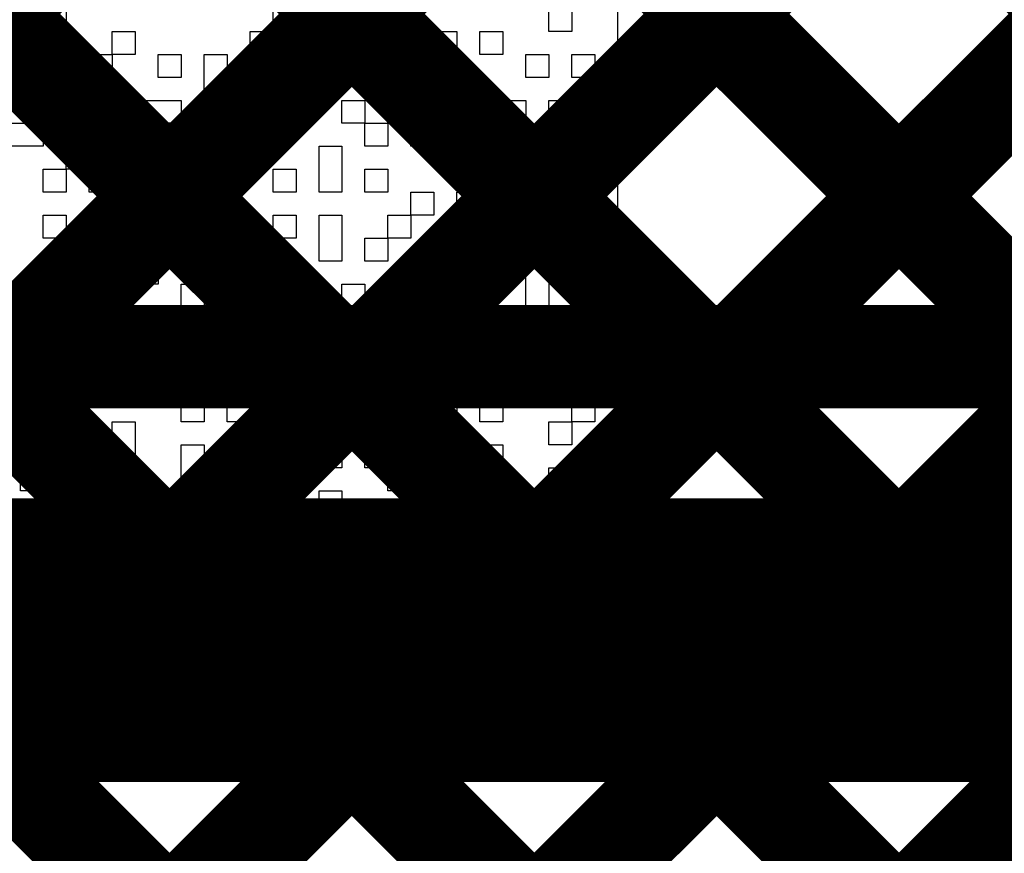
# Model space of a CAD drawing. Header units: millimetres. Extents: x 3.06 to 5.82, y 1.29 to 3.84.
# Tile 187 of 244: x 5.0088 to 5.0852, y 2.4805 to 2.5451. Entities that reach past the tile are written whole.
import ezdxf

# ---------------------------------------------------------------- set-up
doc = ezdxf.new("R2010")
doc.units = ezdxf.units.MM
doc.header["$MEASUREMENT"] = 0
for name, color, linetype in [('BottomLayer', 5, 'Continuous'), ('BottomOverlay', 54, 'Continuous'), ('TopLayer', 1, 'Continuous')]:
    doc.layers.add(name, color=color, linetype=linetype)

msp = doc.modelspace()

# ---------------------------------------------------------------- linework, layer by layer
at = {"layer": 'BottomLayer', "const_width": 0.008}
for points in [[(4.789, 2.328268), (5.248, 2.787268)], [(4.854232, 2.782522), (5.702, 1.934754)], [(4.789, 2.299983), (5.271403, 2.782386)], [(4.830624, 2.777846), (5.596469, 2.012)], [(4.810821, 2.769365), (5.568185, 2.012)], [(4.797236, 2.754665), (5.478901, 2.073)], [(4.789, 2.186846), (5.353673, 2.75152)], [(4.789, 2.21513), (5.325389, 2.75152)], [(4.789, 2.271699), (5.263434, 2.746133)], [(4.789, 2.243415), (5.27927, 2.733685)], [(4.789599, 2.734018), (5.450616, 2.073)], [(4.789, 2.706332), (5.436, 2.059332)]]:
    msp.add_lwpolyline(points, dxfattribs=at)
at = {"layer": 'BottomOverlay'}
for p, q in [((5.01067, 2.544233), (5.01067, 2.546014)), ((5.012452, 2.546014), (5.012452, 2.544233)), ((5.028487, 2.544233), (5.028487, 2.546014)), ((5.030269, 2.546014), (5.030269, 2.544233)), ((5.049868, 2.544233), (5.049868, 2.546014)), ((5.05165, 2.546014), (5.05165, 2.544233)), ((5.055213, 2.544233), (5.055213, 2.546014)), ((5.012452, 2.544233), (5.01067, 2.544233)), ((5.016015, 2.542451), (5.016015, 2.544233)), ((5.016015, 2.544233), (5.017797, 2.544233)), ((5.017797, 2.544233), (5.017797, 2.542451)), ((5.026706, 2.542451), (5.026706, 2.544233)), ((5.026706, 2.544233), (5.028487, 2.544233)), ((5.030269, 2.544233), (5.028487, 2.544233)), ((5.028487, 2.544233), (5.028487, 2.542451)), ((5.030269, 2.542451), (5.030269, 2.544233)), ((5.030269, 2.544233), (5.032051, 2.544233)), ((5.032051, 2.544233), (5.032051, 2.542451)), ((5.033833, 2.542451), (5.033833, 2.544233)), ((5.033833, 2.544233), (5.037396, 2.544233)), ((5.037396, 2.544233), (5.037396, 2.542451)), ((5.04096, 2.542451), (5.04096, 2.544233)), ((5.04096, 2.544233), (5.042741, 2.544233)), ((5.042741, 2.544233), (5.042741, 2.542451)), ((5.044523, 2.542451), (5.044523, 2.544233)), ((5.044523, 2.544233), (5.046305, 2.544233)), ((5.046305, 2.544233), (5.046305, 2.542451)), ((5.05165, 2.544233), (5.049868, 2.544233)), ((5.055213, 2.542451), (5.055213, 2.544233)), ((5.01067, 2.540669), (5.01067, 2.542451)), ((5.01067, 2.542451), (5.012452, 2.542451)), ((5.012452, 2.542451), (5.012452, 2.540669)), ((5.014234, 2.540669), (5.014234, 2.542451)), ((5.014234, 2.542451), (5.016015, 2.542451)), ((5.017797, 2.542451), (5.016015, 2.542451)), ((5.016015, 2.542451), (5.016015, 2.540669)), ((5.019579, 2.540669), (5.019579, 2.542451)), ((5.019579, 2.542451), (5.021361, 2.542451)), ((5.021361, 2.542451), (5.021361, 2.540669)), ((5.023142, 2.540669), (5.023142, 2.542451)), ((5.023142, 2.542451), (5.024924, 2.542451)), ((5.024924, 2.542451), (5.024924, 2.540669)), ((5.028487, 2.542451), (5.026706, 2.542451)), ((5.032051, 2.542451), (5.030269, 2.542451)), ((5.037396, 2.542451), (5.033833, 2.542451)), ((5.037396, 2.540669), (5.037396, 2.542451)), ((5.037396, 2.542451), (5.039178, 2.542451)), ((5.039178, 2.542451), (5.039178, 2.540669)), ((5.04096, 2.540669), (5.04096, 2.542451)), ((5.042741, 2.542451), (5.042741, 2.540669)), ((5.046305, 2.542451), (5.044523, 2.542451)), ((5.048087, 2.540669), (5.048087, 2.542451)), ((5.048087, 2.542451), (5.049868, 2.542451)), ((5.049868, 2.542451), (5.049868, 2.540669)), ((5.05165, 2.540669), (5.05165, 2.542451)), ((5.05165, 2.542451), (5.053432, 2.542451)), ((5.053432, 2.542451), (5.053432, 2.540669)), ((5.055213, 2.540669), (5.055213, 2.542451)), ((5.007107, 2.540669), (5.01067, 2.540669)), ((5.012452, 2.540669), (5.01067, 2.540669)), ((5.01067, 2.540669), (5.01067, 2.538887)), ((5.016015, 2.540669), (5.014234, 2.540669)), ((5.021361, 2.540669), (5.019579, 2.540669)), ((5.023142, 2.538887), (5.023142, 2.540669)), ((5.024924, 2.540669), (5.024924, 2.538887)), ((5.026706, 2.538887), (5.026706, 2.540669)), ((5.026706, 2.540669), (5.028487, 2.540669)), ((5.028487, 2.540669), (5.028487, 2.538887)), ((5.030269, 2.538887), (5.030269, 2.540669)), ((5.030269, 2.540669), (5.032051, 2.540669)), ((5.032051, 2.540669), (5.032051, 2.538887)), ((5.039178, 2.540669), (5.037396, 2.540669)), ((5.04096, 2.538887), (5.04096, 2.540669)), ((5.042741, 2.540669), (5.042741, 2.538887)), ((5.049868, 2.540669), (5.048087, 2.540669)), ((5.053432, 2.540669), (5.05165, 2.540669)), ((5.055213, 2.538887), (5.055213, 2.540669)), ((5.01067, 2.538887), (5.007107, 2.538887)), ((5.014234, 2.537106), (5.014234, 2.538887)), ((5.014234, 2.538887), (5.016015, 2.538887)), ((5.016015, 2.538887), (5.016015, 2.537106)), ((5.017797, 2.537106), (5.017797, 2.538887)), ((5.017797, 2.538887), (5.021361, 2.538887)), ((5.021361, 2.538887), (5.021361, 2.537106)), ((5.024924, 2.538887), (5.023142, 2.538887)), ((5.028487, 2.538887), (5.026706, 2.538887)), ((5.032051, 2.538887), (5.030269, 2.538887)), ((5.033833, 2.537106), (5.033833, 2.538887)), ((5.033833, 2.538887), (5.035614, 2.538887)), ((5.035614, 2.538887), (5.035614, 2.537106)), ((5.037396, 2.537106), (5.037396, 2.538887)), ((5.037396, 2.538887), (5.039178, 2.538887)), ((5.039178, 2.538887), (5.039178, 2.537106)), ((5.042741, 2.538887), (5.04096, 2.538887)), ((5.046305, 2.537106), (5.046305, 2.538887)), ((5.046305, 2.538887), (5.048087, 2.538887)), ((5.048087, 2.538887), (5.048087, 2.537106)), ((5.049868, 2.537106), (5.049868, 2.538887)), ((5.049868, 2.538887), (5.05165, 2.538887)), ((5.05165, 2.538887), (5.05165, 2.537106)), ((5.053432, 2.537106), (5.053432, 2.538887)), ((5.053432, 2.538887), (5.055213, 2.538887)), ((5.007107, 2.537106), (5.01067, 2.537106)), ((5.01067, 2.537106), (5.01067, 2.535324)), ((5.016015, 2.537106), (5.014234, 2.537106)), ((5.021361, 2.537106), (5.017797, 2.537106)), ((5.024924, 2.535324), (5.024924, 2.537106)), ((5.024924, 2.537106), (5.028487, 2.537106)), ((5.028487, 2.537106), (5.028487, 2.535324)), ((5.035614, 2.537106), (5.033833, 2.537106)), ((5.035614, 2.535324), (5.035614, 2.537106)), ((5.035614, 2.537106), (5.037396, 2.537106)), ((5.039178, 2.537106), (5.037396, 2.537106)), ((5.037396, 2.537106), (5.037396, 2.535324)), ((5.039178, 2.535324), (5.039178, 2.537106)), ((5.039178, 2.537106), (5.04096, 2.537106)), ((5.04096, 2.537106), (5.04096, 2.535324)), ((5.042741, 2.535324), (5.042741, 2.537106)), ((5.042741, 2.537106), (5.046305, 2.537106)), ((5.048087, 2.537106), (5.046305, 2.537106)), ((5.046305, 2.537106), (5.046305, 2.535324)), ((5.05165, 2.537106), (5.049868, 2.537106)), ((5.055213, 2.537106), (5.053432, 2.537106)), ((5.055213, 2.535324), (5.055213, 2.537106)), ((5.01067, 2.535324), (5.007107, 2.535324)), ((5.012452, 2.533542), (5.012452, 2.535324)), ((5.012452, 2.535324), (5.014234, 2.535324)), ((5.014234, 2.535324), (5.014234, 2.533542)), ((5.017797, 2.533542), (5.017797, 2.535324)), ((5.017797, 2.535324), (5.021361, 2.535324)), ((5.021361, 2.535324), (5.021361, 2.533542)), ((5.028487, 2.535324), (5.024924, 2.535324)), ((5.032051, 2.533542), (5.032051, 2.535324)), ((5.032051, 2.535324), (5.033833, 2.535324)), ((5.033833, 2.535324), (5.033833, 2.533542)), ((5.037396, 2.535324), (5.035614, 2.535324)), ((5.04096, 2.535324), (5.039178, 2.535324)), ((5.046305, 2.535324), (5.042741, 2.535324)), ((5.049868, 2.533542), (5.049868, 2.535324)), ((5.049868, 2.535324), (5.05165, 2.535324)), ((5.05165, 2.535324), (5.05165, 2.533542)), ((5.053432, 2.533542), (5.053432, 2.535324)), ((5.053432, 2.535324), (5.055213, 2.535324)), ((5.01067, 2.53176), (5.01067, 2.533542)), ((5.01067, 2.533542), (5.012452, 2.533542)), ((5.014234, 2.533542), (5.012452, 2.533542)), ((5.012452, 2.533542), (5.012452, 2.53176)), ((5.014234, 2.53176), (5.014234, 2.533542)), ((5.014234, 2.533542), (5.016015, 2.533542)), ((5.016015, 2.533542), (5.016015, 2.53176)), ((5.021361, 2.533542), (5.017797, 2.533542)), ((5.028487, 2.53176), (5.028487, 2.533542)), ((5.028487, 2.533542), (5.030269, 2.533542)), ((5.030269, 2.533542), (5.030269, 2.53176)), ((5.032051, 2.53176), (5.032051, 2.533542)), ((5.033833, 2.533542), (5.033833, 2.53176)), ((5.035614, 2.53176), (5.035614, 2.533542)), ((5.035614, 2.533542), (5.037396, 2.533542)), ((5.037396, 2.533542), (5.037396, 2.53176)), ((5.049868, 2.53176), (5.049868, 2.533542)), ((5.05165, 2.533542), (5.05165, 2.53176)), ((5.055213, 2.533542), (5.053432, 2.533542)), ((5.055213, 2.53176), (5.055213, 2.533542)), ((5.012452, 2.53176), (5.01067, 2.53176)), ((5.016015, 2.53176), (5.014234, 2.53176)), ((5.017797, 2.529979), (5.017797, 2.53176)), ((5.017797, 2.53176), (5.019579, 2.53176)), ((5.019579, 2.53176), (5.019579, 2.529979)), ((5.021361, 2.529979), (5.021361, 2.53176)), ((5.021361, 2.53176), (5.024924, 2.53176)), ((5.024924, 2.53176), (5.024924, 2.529979)), ((5.030269, 2.53176), (5.028487, 2.53176)), ((5.033833, 2.53176), (5.032051, 2.53176)), ((5.037396, 2.53176), (5.035614, 2.53176)), ((5.039178, 2.529979), (5.039178, 2.53176)), ((5.039178, 2.53176), (5.04096, 2.53176)), ((5.04096, 2.53176), (5.04096, 2.529979)), ((5.042741, 2.529979), (5.042741, 2.53176)), ((5.042741, 2.53176), (5.046305, 2.53176)), ((5.046305, 2.53176), (5.046305, 2.529979)), ((5.05165, 2.53176), (5.049868, 2.53176)), ((5.055213, 2.529979), (5.055213, 2.53176)), ((5.01067, 2.528197), (5.01067, 2.529979)), ((5.01067, 2.529979), (5.012452, 2.529979)), ((5.012452, 2.529979), (5.012452, 2.528197)), ((5.016015, 2.528197), (5.016015, 2.529979)), ((5.016015, 2.529979), (5.017797, 2.529979)), ((5.019579, 2.529979), (5.017797, 2.529979)), ((5.017797, 2.529979), (5.017797, 2.528197)), ((5.024924, 2.529979), (5.021361, 2.529979)), ((5.024924, 2.528197), (5.024924, 2.529979)), ((5.024924, 2.529979), (5.026706, 2.529979)), ((5.026706, 2.529979), (5.026706, 2.528197)), ((5.028487, 2.528197), (5.028487, 2.529979)), ((5.028487, 2.529979), (5.030269, 2.529979)), ((5.030269, 2.529979), (5.030269, 2.528197)), ((5.032051, 2.528197), (5.032051, 2.529979)), ((5.032051, 2.529979), (5.033833, 2.529979)), ((5.033833, 2.529979), (5.033833, 2.528197)), ((5.037396, 2.528197), (5.037396, 2.529979)), ((5.037396, 2.529979), (5.039178, 2.529979)), ((5.04096, 2.529979), (5.039178, 2.529979)), ((5.039178, 2.529979), (5.039178, 2.528197)), ((5.046305, 2.529979), (5.042741, 2.529979)), ((5.046305, 2.528197), (5.046305, 2.529979)), ((5.046305, 2.529979), (5.048087, 2.529979)), ((5.048087, 2.529979), (5.048087, 2.528197)), ((5.049868, 2.528197), (5.049868, 2.529979)), ((5.049868, 2.529979), (5.053432, 2.529979)), ((5.053432, 2.529979), (5.053432, 2.528197)), ((5.055213, 2.528197), (5.055213, 2.529979)), ((5.012452, 2.528197), (5.01067, 2.528197)), ((5.012452, 2.526415), (5.012452, 2.528197)), ((5.012452, 2.528197), (5.016015, 2.528197)), ((5.017797, 2.528197), (5.016015, 2.528197)), ((5.016015, 2.528197), (5.016015, 2.526415)), ((5.021361, 2.526415), (5.021361, 2.528197)), ((5.021361, 2.528197), (5.023142, 2.528197)), ((5.023142, 2.528197), (5.023142, 2.526415)), ((5.026706, 2.528197), (5.024924, 2.528197)), ((5.030269, 2.528197), (5.028487, 2.528197)), ((5.032051, 2.526415), (5.032051, 2.528197)), ((5.033833, 2.528197), (5.033833, 2.526415)), ((5.035614, 2.526415), (5.035614, 2.528197)), ((5.035614, 2.528197), (5.037396, 2.528197)), ((5.039178, 2.528197), (5.037396, 2.528197)), ((5.037396, 2.528197), (5.037396, 2.526415)), ((5.04096, 2.526415), (5.04096, 2.528197)), ((5.04096, 2.528197), (5.042741, 2.528197)), ((5.042741, 2.528197), (5.042741, 2.526415)), ((5.048087, 2.528197), (5.046305, 2.528197)), ((5.053432, 2.528197), (5.049868, 2.528197)), ((5.055213, 2.526415), (5.055213, 2.528197)), ((5.016015, 2.526415), (5.012452, 2.526415)), ((5.017797, 2.524633), (5.017797, 2.526415)), ((5.017797, 2.526415), (5.019579, 2.526415)), ((5.019579, 2.526415), (5.019579, 2.524633)), ((5.023142, 2.526415), (5.021361, 2.526415)), ((5.023142, 2.524633), (5.023142, 2.526415)), ((5.023142, 2.526415), (5.024924, 2.526415)), ((5.024924, 2.526415), (5.024924, 2.524633)), ((5.026706, 2.524633), (5.026706, 2.526415)), ((5.026706, 2.526415), (5.028487, 2.526415)), ((5.028487, 2.526415), (5.028487, 2.524633)), ((5.033833, 2.526415), (5.032051, 2.526415)), ((5.037396, 2.526415), (5.035614, 2.526415)), ((5.039178, 2.524633), (5.039178, 2.526415)), ((5.039178, 2.526415), (5.04096, 2.526415)), ((5.042741, 2.526415), (5.04096, 2.526415)), ((5.04096, 2.526415), (5.04096, 2.524633)), ((5.044523, 2.524633), (5.044523, 2.526415)), ((5.044523, 2.526415), (5.046305, 2.526415)), ((5.046305, 2.526415), (5.046305, 2.524633)), ((5.048087, 2.524633), (5.048087, 2.526415)), ((5.048087, 2.526415), (5.049868, 2.526415)), ((5.049868, 2.526415), (5.049868, 2.524633)), ((5.055213, 2.524633), (5.055213, 2.526415)), ((5.008888, 2.522852), (5.008888, 2.524633)), ((5.008888, 2.524633), (5.01067, 2.524633)), ((5.01067, 2.524633), (5.01067, 2.522852)), ((5.012452, 2.522852), (5.012452, 2.524633)), ((5.012452, 2.524633), (5.014234, 2.524633)), ((5.014234, 2.524633), (5.014234, 2.522852)), ((5.019579, 2.524633), (5.017797, 2.524633)), ((5.021361, 2.522852), (5.021361, 2.524633)), ((5.021361, 2.524633), (5.023142, 2.524633)), ((5.024924, 2.524633), (5.023142, 2.524633)), ((5.023142, 2.524633), (5.023142, 2.522852)), ((5.028487, 2.524633), (5.026706, 2.524633)), ((5.030269, 2.522852), (5.030269, 2.524633)), ((5.030269, 2.524633), (5.032051, 2.524633)), ((5.032051, 2.524633), (5.032051, 2.522852)), ((5.033833, 2.522852), (5.033833, 2.524633)), ((5.033833, 2.524633), (5.035614, 2.524633)), ((5.035614, 2.524633), (5.035614, 2.522852)), ((5.04096, 2.524633), (5.039178, 2.524633)), ((5.042741, 2.522852), (5.042741, 2.524633)), ((5.042741, 2.524633), (5.044523, 2.524633)), ((5.046305, 2.524633), (5.044523, 2.524633)), ((5.044523, 2.524633), (5.044523, 2.522852)), ((5.048087, 2.522852), (5.048087, 2.524633)), ((5.049868, 2.524633), (5.049868, 2.522852)), ((5.053432, 2.522852), (5.053432, 2.524633)), ((5.053432, 2.524633), (5.055213, 2.524633)), ((5.01067, 2.522852), (5.008888, 2.522852)), ((5.012452, 2.52107), (5.012452, 2.522852)), ((5.014234, 2.522852), (5.014234, 2.52107)), ((5.019579, 2.52107), (5.019579, 2.522852)), ((5.019579, 2.522852), (5.021361, 2.522852)), ((5.023142, 2.522852), (5.021361, 2.522852)), ((5.021361, 2.522852), (5.021361, 2.52107)), ((5.026706, 2.52107), (5.026706, 2.522852)), ((5.026706, 2.522852), (5.028487, 2.522852)), ((5.028487, 2.522852), (5.028487, 2.52107)), ((5.032051, 2.522852), (5.030269, 2.522852)), ((5.035614, 2.522852), (5.033833, 2.522852)), ((5.035614, 2.52107), (5.035614, 2.522852)), ((5.035614, 2.522852), (5.039178, 2.522852)), ((5.039178, 2.522852), (5.039178, 2.52107)), ((5.04096, 2.52107), (5.04096, 2.522852)), ((5.04096, 2.522852), (5.042741, 2.522852)), ((5.044523, 2.522852), (5.042741, 2.522852)), ((5.042741, 2.522852), (5.042741, 2.52107)), ((5.049868, 2.522852), (5.048087, 2.522852)), ((5.055213, 2.522852), (5.053432, 2.522852)), ((5.055213, 2.52107), (5.055213, 2.522852)), ((5.008888, 2.519288), (5.008888, 2.52107)), ((5.008888, 2.52107), (5.01067, 2.52107)), ((5.01067, 2.52107), (5.01067, 2.519288)), ((5.014234, 2.52107), (5.012452, 2.52107)), ((5.016015, 2.519288), (5.016015, 2.52107)), ((5.016015, 2.52107), (5.017797, 2.52107)), ((5.017797, 2.52107), (5.017797, 2.519288)), ((5.021361, 2.52107), (5.019579, 2.52107)), ((5.023142, 2.519288), (5.023142, 2.52107)), ((5.023142, 2.52107), (5.024924, 2.52107)), ((5.024924, 2.52107), (5.024924, 2.519288)), ((5.026706, 2.519288), (5.026706, 2.52107)), ((5.028487, 2.52107), (5.028487, 2.519288)), ((5.030269, 2.519288), (5.030269, 2.52107)), ((5.030269, 2.52107), (5.032051, 2.52107)), ((5.032051, 2.52107), (5.032051, 2.519288)), ((5.039178, 2.52107), (5.035614, 2.52107)), ((5.042741, 2.52107), (5.04096, 2.52107)), ((5.044523, 2.519288), (5.044523, 2.52107)), ((5.044523, 2.52107), (5.046305, 2.52107)), ((5.046305, 2.52107), (5.046305, 2.519288)), ((5.048087, 2.519288), (5.048087, 2.52107)), ((5.048087, 2.52107), (5.049868, 2.52107)), ((5.049868, 2.52107), (5.049868, 2.519288)), ((5.053432, 2.519288), (5.053432, 2.52107)), ((5.053432, 2.52107), (5.055213, 2.52107)), ((5.008888, 2.517507), (5.008888, 2.519288)), ((5.01067, 2.519288), (5.01067, 2.517507)), ((5.017797, 2.519288), (5.016015, 2.519288)), ((5.024924, 2.519288), (5.023142, 2.519288)), ((5.026706, 2.517507), (5.026706, 2.519288)), ((5.028487, 2.519288), (5.028487, 2.517507)), ((5.032051, 2.519288), (5.030269, 2.519288)), ((5.033833, 2.517507), (5.033833, 2.519288)), ((5.033833, 2.519288), (5.035614, 2.519288)), ((5.035614, 2.519288), (5.035614, 2.517507)), ((5.037396, 2.517507), (5.037396, 2.519288)), ((5.037396, 2.519288), (5.039178, 2.519288)), ((5.039178, 2.519288), (5.039178, 2.517507)), ((5.04096, 2.517507), (5.04096, 2.519288)), ((5.04096, 2.519288), (5.042741, 2.519288)), ((5.042741, 2.519288), (5.042741, 2.517507)), ((5.046305, 2.519288), (5.044523, 2.519288)), ((5.046305, 2.517507), (5.046305, 2.519288)), ((5.046305, 2.519288), (5.048087, 2.519288)), ((5.049868, 2.519288), (5.048087, 2.519288)), ((5.048087, 2.519288), (5.048087, 2.517507)), ((5.055213, 2.519288), (5.053432, 2.519288)), ((5.055213, 2.517507), (5.055213, 2.519288)), ((5.01067, 2.517507), (5.008888, 2.517507)), ((5.014234, 2.515725), (5.014234, 2.517507)), ((5.014234, 2.517507), (5.017797, 2.517507)), ((5.017797, 2.517507), (5.017797, 2.515725)), ((5.019579, 2.515725), (5.019579, 2.517507)), ((5.019579, 2.517507), (5.021361, 2.517507)), ((5.021361, 2.517507), (5.021361, 2.515725)), ((5.023142, 2.515725), (5.023142, 2.517507)), ((5.023142, 2.517507), (5.024924, 2.517507)), ((5.024924, 2.517507), (5.024924, 2.515725)), ((5.028487, 2.517507), (5.026706, 2.517507)), ((5.032051, 2.515725), (5.032051, 2.517507)), ((5.032051, 2.517507), (5.033833, 2.517507)), ((5.035614, 2.517507), (5.033833, 2.517507)), ((5.033833, 2.517507), (5.033833, 2.515725)), ((5.039178, 2.517507), (5.037396, 2.517507)), ((5.042741, 2.517507), (5.04096, 2.517507)), ((5.048087, 2.517507), (5.046305, 2.517507)), ((5.048087, 2.515725), (5.048087, 2.517507)), ((5.048087, 2.517507), (5.049868, 2.517507)), ((5.049868, 2.517507), (5.049868, 2.515725)), ((5.055213, 2.515725), (5.055213, 2.517507)), ((5.008888, 2.513943), (5.008888, 2.515725)), ((5.008888, 2.515725), (5.01067, 2.515725)), ((5.01067, 2.515725), (5.01067, 2.513943)), ((5.012452, 2.513943), (5.012452, 2.515725)), ((5.012452, 2.515725), (5.014234, 2.515725)), ((5.017797, 2.515725), (5.014234, 2.515725)), ((5.014234, 2.515725), (5.014234, 2.513943)), ((5.021361, 2.515725), (5.019579, 2.515725)), ((5.021361, 2.513943), (5.021361, 2.515725)), ((5.021361, 2.515725), (5.023142, 2.515725)), ((5.024924, 2.515725), (5.023142, 2.515725)), ((5.023142, 2.515725), (5.023142, 2.513943)), ((5.024924, 2.513943), (5.024924, 2.515725)), ((5.024924, 2.515725), (5.026706, 2.515725)), ((5.026706, 2.515725), (5.026706, 2.513943)), ((5.028487, 2.513943), (5.028487, 2.515725)), ((5.028487, 2.515725), (5.030269, 2.515725)), ((5.030269, 2.515725), (5.030269, 2.513943)), ((5.033833, 2.515725), (5.032051, 2.515725)), ((5.039178, 2.513943), (5.039178, 2.515725)), ((5.039178, 2.515725), (5.042741, 2.515725)), ((5.042741, 2.515725), (5.042741, 2.513943)), ((5.044523, 2.513943), (5.044523, 2.515725)), ((5.044523, 2.515725), (5.046305, 2.515725)), ((5.046305, 2.515725), (5.046305, 2.513943)), ((5.049868, 2.515725), (5.048087, 2.515725)), ((5.05165, 2.513943), (5.05165, 2.515725)), ((5.05165, 2.515725), (5.053432, 2.515725)), ((5.053432, 2.515725), (5.053432, 2.513943)), ((5.055213, 2.513943), (5.055213, 2.515725)), ((5.01067, 2.513943), (5.008888, 2.513943)), ((5.014234, 2.513943), (5.012452, 2.513943)), ((5.016015, 2.512161), (5.016015, 2.513943)), ((5.016015, 2.513943), (5.017797, 2.513943)), ((5.017797, 2.513943), (5.017797, 2.512161)), ((5.023142, 2.513943), (5.021361, 2.513943)), ((5.026706, 2.513943), (5.024924, 2.513943)), ((5.030269, 2.513943), (5.028487, 2.513943)), ((5.032051, 2.512161), (5.032051, 2.513943)), ((5.032051, 2.513943), (5.033833, 2.513943)), ((5.033833, 2.513943), (5.033833, 2.512161)), ((5.035614, 2.512161), (5.035614, 2.513943)), ((5.035614, 2.513943), (5.037396, 2.513943)), ((5.037396, 2.513943), (5.037396, 2.512161)), ((5.042741, 2.513943), (5.039178, 2.513943)), ((5.046305, 2.513943), (5.044523, 2.513943)), ((5.049868, 2.512161), (5.049868, 2.513943)), ((5.049868, 2.513943), (5.05165, 2.513943)), ((5.053432, 2.513943), (5.05165, 2.513943)), ((5.05165, 2.513943), (5.05165, 2.512161)), ((5.055213, 2.512161), (5.055213, 2.513943)), ((5.012452, 2.51038), (5.012452, 2.512161)), ((5.012452, 2.512161), (5.014234, 2.512161)), ((5.014234, 2.512161), (5.014234, 2.51038)), ((5.016015, 2.51038), (5.016015, 2.512161)), ((5.017797, 2.512161), (5.017797, 2.51038)), ((5.021361, 2.51038), (5.021361, 2.512161)), ((5.021361, 2.512161), (5.023142, 2.512161)), ((5.023142, 2.512161), (5.023142, 2.51038)), ((5.032051, 2.51038), (5.032051, 2.512161)), ((5.033833, 2.512161), (5.033833, 2.51038)), ((5.035614, 2.51038), (5.035614, 2.512161)), ((5.037396, 2.512161), (5.037396, 2.51038)), ((5.042741, 2.51038), (5.042741, 2.512161)), ((5.042741, 2.512161), (5.046305, 2.512161)), ((5.046305, 2.512161), (5.046305, 2.51038)), ((5.05165, 2.512161), (5.049868, 2.512161)), ((5.055213, 2.51038), (5.055213, 2.512161)), ((5.008888, 2.508598), (5.008888, 2.51038)), ((5.008888, 2.51038), (5.01067, 2.51038)), ((5.01067, 2.51038), (5.01067, 2.508598)), ((5.014234, 2.51038), (5.012452, 2.51038)), ((5.017797, 2.51038), (5.016015, 2.51038)), ((5.021361, 2.508598), (5.021361, 2.51038)), ((5.023142, 2.51038), (5.023142, 2.508598)), ((5.024924, 2.508598), (5.024924, 2.51038)), ((5.024924, 2.51038), (5.026706, 2.51038)), ((5.026706, 2.51038), (5.026706, 2.508598)), ((5.028487, 2.508598), (5.028487, 2.51038)), ((5.028487, 2.51038), (5.030269, 2.51038)), ((5.030269, 2.51038), (5.030269, 2.508598)), ((5.033833, 2.51038), (5.032051, 2.51038)), ((5.037396, 2.51038), (5.035614, 2.51038)), ((5.037396, 2.508598), (5.037396, 2.51038)), ((5.037396, 2.51038), (5.039178, 2.51038)), ((5.039178, 2.51038), (5.039178, 2.508598)), ((5.046305, 2.51038), (5.042741, 2.51038)), ((5.049868, 2.508598), (5.049868, 2.51038)), ((5.049868, 2.51038), (5.05165, 2.51038)), ((5.05165, 2.51038), (5.05165, 2.508598)), ((5.055213, 2.508598), (5.055213, 2.51038)), ((5.01067, 2.508598), (5.008888, 2.508598)), ((5.014234, 2.506816), (5.014234, 2.508598)), ((5.014234, 2.508598), (5.017797, 2.508598)), ((5.017797, 2.508598), (5.017797, 2.506816)), ((5.019579, 2.506816), (5.019579, 2.508598)), ((5.019579, 2.508598), (5.021361, 2.508598)), ((5.023142, 2.508598), (5.021361, 2.508598)), ((5.021361, 2.508598), (5.021361, 2.506816)), ((5.023142, 2.506816), (5.023142, 2.508598)), ((5.023142, 2.508598), (5.024924, 2.508598)), ((5.026706, 2.508598), (5.024924, 2.508598)), ((5.024924, 2.508598), (5.024924, 2.506816)), ((5.030269, 2.508598), (5.028487, 2.508598)), ((5.032051, 2.506816), (5.032051, 2.508598)), ((5.032051, 2.508598), (5.033833, 2.508598)), ((5.033833, 2.508598), (5.033833, 2.506816)), ((5.039178, 2.508598), (5.037396, 2.508598)), ((5.039178, 2.506816), (5.039178, 2.508598)), ((5.039178, 2.508598), (5.04096, 2.508598)), ((5.04096, 2.508598), (5.04096, 2.506816)), ((5.042741, 2.506816), (5.042741, 2.508598)), ((5.042741, 2.508598), (5.046305, 2.508598)), ((5.046305, 2.508598), (5.046305, 2.506816)), ((5.05165, 2.508598), (5.049868, 2.508598)), ((5.055213, 2.506816), (5.055213, 2.508598)), ((5.008888, 2.505034), (5.008888, 2.506816)), ((5.008888, 2.506816), (5.01067, 2.506816)), ((5.01067, 2.506816), (5.01067, 2.505034)), ((5.017797, 2.506816), (5.014234, 2.506816)), ((5.021361, 2.506816), (5.019579, 2.506816)), ((5.024924, 2.506816), (5.023142, 2.506816)), ((5.028487, 2.505034), (5.028487, 2.506816)), ((5.028487, 2.506816), (5.030269, 2.506816)), ((5.030269, 2.506816), (5.030269, 2.505034)), ((5.033833, 2.506816), (5.032051, 2.506816)), ((5.033833, 2.505034), (5.033833, 2.506816)), ((5.033833, 2.506816), (5.035614, 2.506816)), ((5.035614, 2.506816), (5.035614, 2.505034)), ((5.04096, 2.506816), (5.039178, 2.506816)), ((5.046305, 2.506816), (5.042741, 2.506816)), ((5.048087, 2.505034), (5.048087, 2.506816)), ((5.048087, 2.506816), (5.049868, 2.506816)), ((5.049868, 2.506816), (5.049868, 2.505034)), ((5.053432, 2.505034), (5.053432, 2.506816)), ((5.053432, 2.506816), (5.055213, 2.506816)), ((5.01067, 2.505034), (5.008888, 2.505034)), ((5.016015, 2.503253), (5.016015, 2.505034)), ((5.016015, 2.505034), (5.017797, 2.505034)), ((5.017797, 2.505034), (5.017797, 2.503253)), ((5.019579, 2.503253), (5.019579, 2.505034)), ((5.019579, 2.505034), (5.021361, 2.505034)), ((5.021361, 2.505034), (5.021361, 2.503253)), ((5.023142, 2.503253), (5.023142, 2.505034)), ((5.023142, 2.505034), (5.026706, 2.505034)), ((5.026706, 2.505034), (5.026706, 2.503253)), ((5.030269, 2.505034), (5.028487, 2.505034)), ((5.030269, 2.503253), (5.030269, 2.505034)), ((5.030269, 2.505034), (5.032051, 2.505034)), ((5.032051, 2.505034), (5.032051, 2.503253)), ((5.035614, 2.505034), (5.033833, 2.505034)), ((5.037396, 2.503253), (5.037396, 2.505034)), ((5.037396, 2.505034), (5.039178, 2.505034)), ((5.039178, 2.505034), (5.039178, 2.503253)), ((5.042741, 2.503253), (5.042741, 2.505034)), ((5.042741, 2.505034), (5.044523, 2.505034)), ((5.044523, 2.505034), (5.044523, 2.503253)), ((5.049868, 2.505034), (5.048087, 2.505034)), ((5.049868, 2.503253), (5.049868, 2.505034)), ((5.049868, 2.505034), (5.053432, 2.505034)), ((5.055213, 2.505034), (5.053432, 2.505034)), ((5.053432, 2.505034), (5.053432, 2.503253)), ((5.055213, 2.503253), (5.055213, 2.505034)), ((5.008888, 2.501471), (5.008888, 2.503253)), ((5.008888, 2.503253), (5.01067, 2.503253)), ((5.01067, 2.503253), (5.01067, 2.501471)), ((5.012452, 2.501471), (5.012452, 2.503253)), ((5.012452, 2.503253), (5.014234, 2.503253)), ((5.014234, 2.503253), (5.014234, 2.501471)), ((5.017797, 2.503253), (5.016015, 2.503253)), ((5.021361, 2.503253), (5.019579, 2.503253)), ((5.026706, 2.503253), (5.023142, 2.503253)), ((5.026706, 2.501471), (5.026706, 2.503253)), ((5.026706, 2.503253), (5.028487, 2.503253)), ((5.028487, 2.503253), (5.028487, 2.501471)), ((5.032051, 2.503253), (5.030269, 2.503253)), ((5.033833, 2.501471), (5.033833, 2.503253)), ((5.033833, 2.503253), (5.035614, 2.503253)), ((5.035614, 2.503253), (5.035614, 2.501471)), ((5.039178, 2.503253), (5.037396, 2.503253)), ((5.042741, 2.501471), (5.042741, 2.503253)), ((5.044523, 2.503253), (5.046305, 2.503253)), ((5.046305, 2.503253), (5.046305, 2.501471)), ((5.05165, 2.503253), (5.049868, 2.503253)), ((5.05165, 2.501471), (5.05165, 2.503253)), ((5.053432, 2.503253), (5.053432, 2.501471)), ((5.055213, 2.501471), (5.055213, 2.503253)), ((5.008888, 2.499689), (5.008888, 2.501471)), ((5.01067, 2.501471), (5.01067, 2.499689)), ((5.012452, 2.499689), (5.012452, 2.501471)), ((5.014234, 2.501471), (5.014234, 2.499689)), ((5.021361, 2.499689), (5.021361, 2.501471)), ((5.021361, 2.501471), (5.023142, 2.501471)), ((5.023142, 2.501471), (5.023142, 2.499689)), ((5.028487, 2.501471), (5.026706, 2.501471)), ((5.030269, 2.499689), (5.030269, 2.501471)), ((5.030269, 2.501471), (5.032051, 2.501471)), ((5.032051, 2.501471), (5.032051, 2.499689)), ((5.033833, 2.499689), (5.033833, 2.501471)), ((5.035614, 2.501471), (5.035614, 2.499689)), ((5.037396, 2.499689), (5.037396, 2.501471)), ((5.037396, 2.501471), (5.039178, 2.501471)), ((5.039178, 2.501471), (5.039178, 2.499689)), ((5.04096, 2.499689), (5.04096, 2.501471)), ((5.04096, 2.501471), (5.042741, 2.501471)), ((5.046305, 2.501471), (5.042741, 2.501471)), ((5.042741, 2.501471), (5.042741, 2.499689)), ((5.046305, 2.499689), (5.046305, 2.501471)), ((5.046305, 2.501471), (5.048087, 2.501471)), ((5.048087, 2.501471), (5.048087, 2.499689)), ((5.049868, 2.499689), (5.049868, 2.501471)), ((5.049868, 2.501471), (5.05165, 2.501471)), ((5.053432, 2.501471), (5.05165, 2.501471)), ((5.05165, 2.501471), (5.05165, 2.499689)), ((5.055213, 2.499689), (5.055213, 2.501471)), ((5.01067, 2.499689), (5.008888, 2.499689)), ((5.014234, 2.499689), (5.012452, 2.499689)), ((5.017797, 2.497908), (5.017797, 2.499689)), ((5.017797, 2.499689), (5.019579, 2.499689)), ((5.019579, 2.499689), (5.019579, 2.497908)), ((5.023142, 2.499689), (5.021361, 2.499689)), ((5.023142, 2.497908), (5.023142, 2.499689)), ((5.023142, 2.499689), (5.024924, 2.499689)), ((5.024924, 2.499689), (5.024924, 2.497908)), ((5.026706, 2.497908), (5.026706, 2.499689)), ((5.026706, 2.499689), (5.028487, 2.499689)), ((5.028487, 2.499689), (5.028487, 2.497908)), ((5.032051, 2.499689), (5.030269, 2.499689)), ((5.035614, 2.499689), (5.033833, 2.499689)), ((5.039178, 2.499689), (5.037396, 2.499689)), ((5.042741, 2.499689), (5.04096, 2.499689)), ((5.048087, 2.499689), (5.046305, 2.499689)), ((5.05165, 2.499689), (5.049868, 2.499689)), ((5.055213, 2.497908), (5.055213, 2.499689)), ((5.007107, 2.497908), (5.008888, 2.497908)), ((5.008888, 2.497908), (5.008888, 2.496126)), ((5.01067, 2.496126), (5.01067, 2.497908)), ((5.01067, 2.497908), (5.017797, 2.497908)), ((5.019579, 2.497908), (5.019579, 2.496126)), ((5.021361, 2.496126), (5.021361, 2.497908)), ((5.021361, 2.497908), (5.023142, 2.497908)), ((5.024924, 2.497908), (5.026706, 2.497908)), ((5.028487, 2.497908), (5.055213, 2.497908)), ((5.008888, 2.496126), (5.01067, 2.496126)), ((5.019579, 2.496126), (5.021361, 2.496126))]:
    msp.add_line(p, q, dxfattribs=at)
at = {"layer": 'TopLayer'}
for points, const_width in [([(4.852202, 2.784552), (5.117754, 2.519)], 0.008), ([(4.840097, 2.768372), (5.089469, 2.519)], 0.008), ([(4.979732, 2.519), (5.228992, 2.76826)], 0.008), ([(5.008017, 2.519), (5.257276, 2.76826)], 0.008), ([(4.791901, 2.76), (5.032901, 2.519)], 0.008), ([(4.819975, 2.76021), (5.061185, 2.519)], 0.008), ([(5.036301, 2.519), (5.263434, 2.746133)], 0.008), ([(5.064585, 2.519), (5.275109, 2.729524)], 0.008), ([(4.453247, 2.519), (5.296513, 2.519)], 0.008), ([(4.453247, 2.497), (5.296513, 2.497)], 0.022)]:
    msp.add_lwpolyline(points, dxfattribs=dict(at, const_width=const_width))
at = {"layer": 'TopLayer', "const_width": 0.004}
for points in [[(5.006017, 2.519, 1), (5.010017, 2.519, 1)], [(5.030901, 2.519, 1), (5.034901, 2.519, 1)], [(5.034301, 2.519, 1), (5.038301, 2.519, 1)], [(5.059185, 2.519, 1), (5.063185, 2.519, 1)], [(5.062585, 2.519, 1), (5.066585, 2.519, 1)]]:
    msp.add_lwpolyline(points, format="xyb", close=True, dxfattribs=at)

doc.saveas('drawing.dxf')
